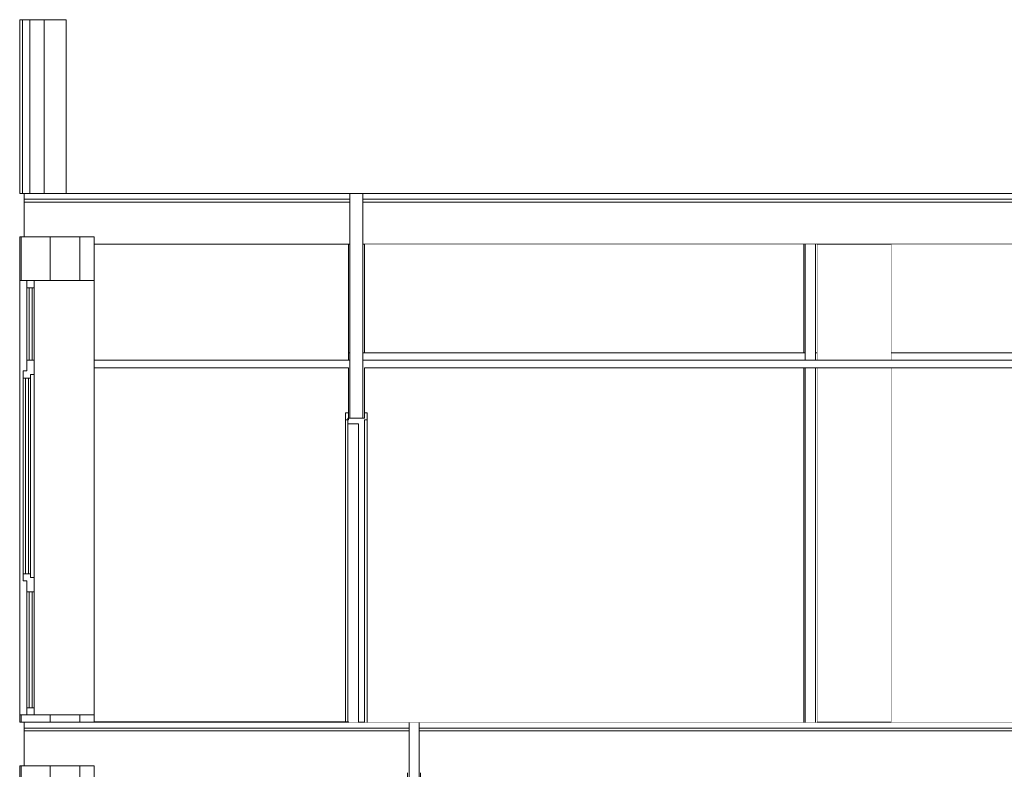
# Model space of a CAD drawing. Header units: millimetres. Extents: x -30280 to 132640, y -81242 to 8968.
# Tile 34 of 46: x 55937 to 62734, y -74267 to -69092. Entities that reach past the tile are written whole.
import ezdxf

# ---------------------------------------------------------------- set-up
doc = ezdxf.new("R2010")
doc.units = ezdxf.units.MM
doc.header["$MEASUREMENT"] = 0
doc.linetypes.add('Wipeout_Contour', pattern=[1000, 0, -1000])
for name, color, linetype in [('07_CR_Cel Ras pladur', 7, 'Continuous'), ('10_ESTR_Fotjats', 7, 'Continuous'), ('10_ESTR_Pilars', 7, 'Continuous'), ('12_FAÇ_Façana', 7, 'Continuous'), ('14_PAV_Paviment existent', 7, 'Continuous'), ('Demolido_08_Envans', 7, 'Continuous'), ('Demolido_12_FAÇ_Façana', 7, 'Continuous'), ('Demolido_Puertas Archicad', 7, 'Continuous'), ('Ventanas Archicad', 7, 'Continuous')]:
    doc.layers.add(name, color=color, linetype=linetype)
for name, color, linetype, lineweight in [('07_CR_Cel Ras pladur_Pluma_Nº__1', 7, 'Continuous', 5), ('10_ESTR_Fotjats_Pluma_Nº__1', 7, 'Continuous', 5), ('10_ESTR_Pilars_Pluma_Nº__88', 7, 'Continuous', 5), ('12_FAÇ_Façana_Pluma_Nº__7', 7, 'Continuous', 5), ('14_PAV_Paviment existent_Pluma_Nº__29', 7, 'Continuous', 20), ('Demolido_08_Envans_Pluma_Nº__7', 7, 'Continuous', 5), ('Demolido_12_FAÇ_Façana_Pluma_Nº__47', 7, 'Continuous', 20), ('Demolido_12_FAÇ_Façana_Pluma_Nº__7', 7, 'Continuous', 5), ('Demolido_Puertas Archicad_Pluma_Nº__1', 7, 'Continuous', 5), ('Ventanas Archicad_Pluma_Nº__47', 7, 'Continuous', 20)]:
    doc.layers.add(name, color=color, linetype=linetype, lineweight=lineweight)
for name, color, linetype, lineweight, true_color in [('Demolido_Puertas Archicad_Pluma_Nº__3', 7, 'Continuous', 5, 0xa4a4a4), ('Ventanas Archicad_Pluma_Nº__23', 7, 'Continuous', 5, 0xa4a4a6), ('Ventanas Archicad_Pluma_Nº__3', 7, 'Continuous', 5, 0xa4a4a4)]:
    doc.layers.add(name, color=color, linetype=linetype, lineweight=lineweight, true_color=true_color)

# ---------------------------------------------------------------- blocks, each defined once
blk = doc.blocks.new('Elem Sección_14_1', base_point=(60315.7, -77592.4))
at = {"layer": '12_FAÇ_Façana_Pluma_Nº__7', "color": 7, "linetype": 'Continuous', "lineweight": 5}
blk.add_line((56452.3, -74242.4), (56452.3, -74292.4), dxfattribs=at)
at = {"layer": '12_FAÇ_Façana_Pluma_Nº__7', "color": 7, "linetype": 'Continuous', "lineweight": 5, "flags": 128}
for points in [[(55968.7, -74242.4), (55947.3, -74242.4), (55937.3, -74242.4)], [(55968.7, -77592.4), (55947.3, -77592.4), (55937.3, -77592.4)]]:
    blk.add_lwpolyline(points, dxfattribs=at)
at = {"color": 254, "linetype": 'Wipeout_Contour', "lineweight": 0, "ltscale": 848639.494999}
blk.add_wipeout([(55987.3, -74542.4), (55937.3, -74542.4), (55937.3, -77542.4), (55987.3, -77542.4), (55987.3, -76617.4), (55962.3, -76617.4), (55962.3, -75217.4), (55962.3, -75167.4), (55987.3, -75167.4)], dxfattribs=at).dxf.layer = '12_FAÇ_Façana'
at = {"color": 254, "linetype": 'Wipeout_Contour', "lineweight": 0, "ltscale": 1322166.336671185}
blk.add_wipeout([(56037.3, -77542.4), (56452.3, -77542.4), (56452.3, -74542.4), (56037.3, -74542.4), (56037.3, -75878.9), (56056.3, -75878.9), (56059.3, -75882), (56059.3, -75892.8), (56059.3, -75995.5), (56059.3, -75999.3), (56056.3, -76002.4), (56048.3, -76002.4), (56048.3, -75905.9), (56037.3, -75905.9)], dxfattribs=at).dxf.layer = '12_FAÇ_Façana'
at = {"layer": '12_FAÇ_Façana_Pluma_Nº__7', "color": 7, "linetype": 'Continuous', "lineweight": 5}
for p, q in [((55937.3, -74242.4), (55937.3, -74542.4)), ((55947.3, -74242.4), (55947.3, -74542.4)), ((56147.3, -74242.4), (56147.3, -74542.4)), ((56352.3, -74242.4), (56352.3, -74542.4)), ((56452.3, -74292.4), (56452.3, -74542.4)), ((55937.3, -77542.4), (55937.3, -77592.4)), ((55947.3, -77542.4), (55947.3, -77592.4)), ((56147.3, -77542.4), (56147.3, -77592.4)), ((56352.3, -77542.4), (56352.3, -77592.4)), ((56452.3, -77542.4), (56452.3, -77590.4))]:
    blk.add_line(p, q, dxfattribs=at)
at = {"layer": '12_FAÇ_Façana_Pluma_Nº__7', "color": 7, "linetype": 'Continuous', "lineweight": 5, "flags": 128}
for points in [[(56452.3, -74542.4), (56352.3, -74542.4), (56147.3, -74542.4), (56037.3, -74542.4), (55987.3, -74542.4), (55947.3, -74542.4), (55937.3, -74542.4)], [(56452.3, -77542.4), (56352.3, -77542.4), (56147.3, -77542.4), (56037.3, -77542.4), (55987.3, -77542.4), (55947.3, -77542.4), (55937.3, -77542.4)]]:
    blk.add_lwpolyline(points, dxfattribs=at)
blk = doc.blocks.new('Elem Sección_18_1', base_point=(60315.7, -77592.4))
at = {"layer": '12_FAÇ_Façana_Pluma_Nº__7', "color": 7, "linetype": 'Continuous', "lineweight": 5}
blk.add_line((56452.3, -70592.4), (56452.3, -70642.4), dxfattribs=at)
at = {"layer": '12_FAÇ_Façana_Pluma_Nº__7', "color": 7, "linetype": 'Continuous', "lineweight": 5, "flags": 128}
for points in [[(55968.7, -70592.4), (55947.3, -70592.4), (55937.3, -70592.4)], [(55968.7, -73942.4), (55947.3, -73942.4), (55937.3, -73942.4)]]:
    blk.add_lwpolyline(points, dxfattribs=at)
at = {"color": 254, "linetype": 'Wipeout_Contour', "lineweight": 0, "ltscale": 914352.653601}
blk.add_wipeout([(55937.3, -73892.4), (55987.3, -73892.4), (55987.3, -72967.4), (55962.3, -72967.4), (55962.3, -72917.4), (55962.3, -71567.4), (55962.3, -71517.4), (55987.3, -71517.4), (55987.3, -70892.4), (55937.3, -70892.4)], dxfattribs=at).dxf.layer = '12_FAÇ_Façana'
at = {"color": 254, "linetype": 'Wipeout_Contour', "lineweight": 0, "ltscale": 549574.501986}
blk.add_wipeout([(56452.3, -70892.4), (56037.3, -70892.4), (56037.3, -71542.4), (56037.3, -72942.4), (56037.3, -73892.4), (56452.3, -73892.4)], dxfattribs=at).dxf.layer = '12_FAÇ_Façana'
at = {"layer": '12_FAÇ_Façana_Pluma_Nº__7', "color": 7, "linetype": 'Continuous', "lineweight": 5}
for p, q in [((55937.3, -70592.4), (55937.3, -70892.4)), ((55947.3, -70592.4), (55947.3, -70892.4)), ((56147.3, -70592.4), (56147.3, -70892.4)), ((56352.3, -70592.4), (56352.3, -70892.4)), ((56452.3, -70642.4), (56452.3, -70892.4)), ((55937.3, -73892.4), (55937.3, -73942.4)), ((55947.3, -73892.4), (55947.3, -73942.4)), ((56147.3, -73892.4), (56147.3, -73942.4)), ((56352.3, -73892.4), (56352.3, -73942.4)), ((56452.3, -73892.4), (56452.3, -73940.4))]:
    blk.add_line(p, q, dxfattribs=at)
at = {"layer": '12_FAÇ_Façana_Pluma_Nº__7', "color": 7, "linetype": 'Continuous', "lineweight": 5, "flags": 128}
for points in [[(56452.3, -70892.4), (56352.3, -70892.4), (56147.3, -70892.4), (56037.3, -70892.4), (55987.3, -70892.4), (55947.3, -70892.4), (55937.3, -70892.4)], [(56452.3, -73892.4), (56352.3, -73892.4), (56147.3, -73892.4), (56037.3, -73892.4), (55987.3, -73892.4), (55947.3, -73892.4), (55937.3, -73892.4)]]:
    blk.add_lwpolyline(points, dxfattribs=at)
blk = doc.blocks.new('Elem Sección_19_1', base_point=(60315.7, -77592.4))
at = {"color": 254, "linetype": 'Wipeout_Contour', "lineweight": 0, "ltscale": 376375.829199}
blk.add_wipeout([(61954.7, -70642.4), (61439.7, -70642.4), (61439.7, -71442.4), (61954.7, -71442.4)], dxfattribs=at).dxf.layer = '10_ESTR_Pilars'
at = {"color": 254, "linetype": 'Wipeout_Contour', "lineweight": 0, "ltscale": 381476.028264}
blk.add_wipeout([(61439.7, -73942.4), (61954.7, -73942.4), (61954.7, -71495.4), (61439.7, -71495.4)], dxfattribs=at).dxf.layer = '10_ESTR_Pilars'
at = {"layer": '10_ESTR_Pilars_Pluma_Nº__88', "color": 7, "linetype": 'Continuous', "lineweight": 5}
for p, q in [((61439.7, -71442.4), (61439.7, -70642.4)), ((61954.7, -71442.4), (61954.7, -70642.4)), ((61439.7, -73942.4), (61439.7, -71495.4)), ((61954.7, -73942.4), (61954.7, -71495.4))]:
    blk.add_line(p, q, dxfattribs=at)
blk = doc.blocks.new('Elem Sección_29_1', base_point=(60315.7, -77592.4))
at = {"layer": '10_ESTR_Fotjats_Pluma_Nº__1', "color": 7, "linetype": 'Continuous', "lineweight": 5}
for p, q in [((58624.9, -73982.4), (55968.7, -73982.4)), ((58624.9, -74002.4), (55968.7, -74002.4)), ((69814.7, -73982.4), (58694.9, -73982.4)), ((69814.7, -74002.4), (58694.9, -74002.4))]:
    blk.add_line(p, q, dxfattribs=at)
at = {"layer": '10_ESTR_Fotjats_Pluma_Nº__1', "color": 7, "linetype": 'Continuous', "lineweight": 5, "flags": 128}
for points in [[(55968.7, -73942.4), (55968.7, -73982.4), (55968.7, -74002.4), (55968.7, -74242.4)], [(56452.3, -73942.4), (56352.3, -73942.4), (56147.3, -73942.4), (55968.7, -73942.4)], [(58624.9, -73942.4), (58316.2, -73942.4), (58276.2, -73942.4), (58206.2, -73942.4)], [(69814.7, -73942.4), (69729.7, -73942.4), (69689.7, -73942.4), (58694.9, -73942.4)], [(56452.3, -74242.4), (56352.3, -74242.4), (56147.3, -74242.4), (55968.7, -74242.4)]]:
    blk.add_lwpolyline(points, dxfattribs=at)
blk = doc.blocks.new('Elem Sección_30_1', base_point=(60315.7, -77592.4))
at = {"layer": '10_ESTR_Fotjats_Pluma_Nº__1', "color": 7, "linetype": 'Continuous', "lineweight": 5}
for p, q in [((58216.2, -70332.4), (55968.7, -70332.4)), ((58216.2, -70292.4), (56257.3, -70292.4)), ((69699.7, -70292.4), (58306.2, -70292.4)), ((69699.7, -70332.4), (58306.2, -70332.4)), ((58216.2, -70352.4), (55968.7, -70352.4)), ((69699.7, -70352.4), (58306.2, -70352.4)), ((58206.2, -70642.4), (56452.3, -70642.4)), ((58216.2, -70642.4), (58206.2, -70642.4)), ((58316.2, -70642.4), (58306.2, -70642.4)), ((69689.7, -70642.4), (58316.2, -70642.4))]:
    blk.add_line(p, q, dxfattribs=at)
at = {"layer": '10_ESTR_Fotjats_Pluma_Nº__1', "color": 7, "linetype": 'Continuous', "lineweight": 5, "flags": 128}
for points in [[(55968.7, -70292.4), (55968.7, -70332.4), (55968.7, -70352.4), (55968.7, -70592.4)], [(56257.3, -70292.4), (56107.3, -70292.4), (56007.3, -70292.4), (55968.7, -70292.4)], [(56452.3, -70592.4), (56352.3, -70592.4), (56147.3, -70592.4), (55968.7, -70592.4)]]:
    blk.add_lwpolyline(points, dxfattribs=at)
blk = doc.blocks.new('Elem Sección_33_1', base_point=(60315.7, -77592.4))
at = {"layer": '12_FAÇ_Façana_Pluma_Nº__7', "color": 7, "linetype": 'Continuous', "lineweight": 5}
for p, q in [((55937.3, -69092.4), (55937.3, -70292.4)), ((55957.3, -69092.4), (55957.3, -70292.4)), ((56007.3, -69092.4), (56007.3, -70292.4)), ((56107.3, -69092.4), (56107.3, -70292.4)), ((56257.3, -69092.4), (56257.3, -70292.4))]:
    blk.add_line(p, q, dxfattribs=at)
at = {"layer": '12_FAÇ_Façana_Pluma_Nº__7', "color": 7, "linetype": 'Continuous', "lineweight": 5, "flags": 128}
for points in [[(56257.3, -69092.4), (56107.3, -69092.4), (56007.3, -69092.4), (55957.3, -69092.4), (55937.3, -69092.4)], [(55968.7, -70292.4), (55957.3, -70292.4), (55937.3, -70292.4)]]:
    blk.add_lwpolyline(points, dxfattribs=at)
blk = doc.blocks.new('Elem Sección_47_1', base_point=(60315.7, -77592.4))
at = {"layer": 'Demolido_08_Envans_Pluma_Nº__7', "color": 7, "linetype": 'Continuous', "lineweight": 5}
for p, q in [((58694.9, -73942.4), (58624.9, -73942.4)), ((58614.9, -74292.4), (58614.9, -75042.4)), ((58704.9, -74292.4), (58704.9, -75042.4)), ((58624.9, -75042.4), (58614.9, -75042.4)), ((58624.9, -75092.4), (58614.9, -75092.4)), ((58704.9, -75042.4), (58694.9, -75042.4)), ((58704.9, -75092.4), (58694.9, -75092.4))]:
    blk.add_line(p, q, dxfattribs=at)
at = {"color": 254, "linetype": 'Wipeout_Contour', "lineweight": 0, "ltscale": 580290.576104}
blk.add_wipeout([(58614.9, -75492.4), (58614.9, -77592.4), (58624.9, -77592.4), (58694.9, -77592.4), (58704.9, -77592.4), (58704.9, -75492.4)], dxfattribs=at).dxf.layer = 'Demolido_08_Envans'
at = {"layer": 'Demolido_08_Envans_Pluma_Nº__7', "color": 7, "linetype": 'Continuous', "lineweight": 5}
for p, q in [((58614.9, -75092.4), (58614.9, -75492.4)), ((58704.9, -75092.4), (58704.9, -75492.4))]:
    blk.add_line(p, q, dxfattribs=at)
at = {"layer": 'Demolido_08_Envans_Pluma_Nº__7', "color": 7, "linetype": 'Continuous', "lineweight": 5, "flags": 128}
for points in [[(58624.9, -73942.4), (58624.9, -73982.4), (58624.9, -74002.4), (58624.9, -74292.4), (58624.9, -75042.4), (58624.9, -75092.4), (58624.9, -75492.4)], [(58694.9, -73942.4), (58694.9, -73982.4), (58694.9, -74002.4), (58694.9, -74292.4), (58694.9, -75042.4), (58694.9, -75092.4), (58694.9, -75492.4)], [(58704.9, -75492.4), (58694.9, -75492.4), (58624.9, -75492.4), (58614.9, -75492.4)]]:
    blk.add_lwpolyline(points, dxfattribs=at)
blk = doc.blocks.new('Elem Sección_54_1', base_point=(60315.7, -77592.4))
at = {"color": 254, "linetype": 'Wipeout_Contour', "lineweight": 0, "ltscale": 557487.638784}
blk.add_wipeout([(58306.2, -71442.4), (58614.9, -71442.4), (61359.7, -71442.4), (61359.7, -71392.4), (58614.9, -71392.4), (58306.2, -71392.4)], dxfattribs=at).dxf.layer = 'Demolido_12_FAÇ_Façana'
at = {"color": 254, "linetype": 'Wipeout_Contour', "lineweight": 0, "ltscale": 376821.792597}
blk.add_wipeout([(61429.7, -71442.4), (61439.7, -71442.4), (61439.7, -71392.4), (61429.7, -71392.4)], dxfattribs=at).dxf.layer = 'Demolido_12_FAÇ_Façana'
at = {"color": 254, "linetype": 'Wipeout_Contour', "lineweight": 0, "ltscale": 383179.395898}
blk.add_wipeout([(61954.7, -71442.4), (65705.1, -71442.4), (65705.1, -71392.4), (61954.7, -71392.4)], dxfattribs=at).dxf.layer = 'Demolido_12_FAÇ_Façana'
at = {"color": 254, "linetype": 'Wipeout_Contour', "lineweight": 0, "ltscale": 654305.965206}
blk.add_wipeout([(61349.7, -71495.4), (58316.2, -71495.4), (58316.2, -71805.4), (58335.2, -71805.4), (58335.2, -71855.4), (58335.2, -73942.4), (61349.7, -73942.4)], dxfattribs=at).dxf.layer = 'Demolido_12_FAÇ_Façana'
at = {"color": 254, "linetype": 'Wipeout_Contour', "lineweight": 0, "ltscale": 389310.605341}
blk.add_wipeout([(61954.7, -73942.4), (67349.7, -73942.4), (67349.7, -71495.4), (61954.7, -71495.4)], dxfattribs=at).dxf.layer = 'Demolido_12_FAÇ_Façana'
at = {"color": 254, "linetype": 'Wipeout_Contour', "lineweight": 0, "ltscale": 371480.386068}
blk.add_wipeout([(58316.2, -71392.4), (61349.7, -71392.4), (61349.7, -70642.4), (58316.2, -70642.4)], dxfattribs=at).dxf.layer = 'Demolido_12_FAÇ_Façana'
at = {"color": 254, "linetype": 'Wipeout_Contour', "lineweight": 0, "ltscale": 384237.894754}
blk.add_wipeout([(61954.7, -71392.4), (67349.7, -71392.4), (67349.7, -70642.4), (61954.7, -70642.4)], dxfattribs=at).dxf.layer = 'Demolido_12_FAÇ_Façana'
at = {"layer": 'Demolido_12_FAÇ_Façana_Pluma_Nº__47', "color": 7, "linetype": 'Continuous', "lineweight": 20}
for p, q in [((58316.2, -71392.4), (61349.7, -71392.4)), ((61954.7, -71392.4), (65705.1, -71392.4))]:
    blk.add_line(p, q, dxfattribs=at)
blk = doc.blocks.new('Elem Sección_55_1', base_point=(60315.7, -77592.4))
at = {"color": 254, "linetype": 'Wipeout_Contour', "lineweight": 0, "ltscale": 375582.745274}
blk.add_wipeout([(61359.7, -70642.4), (61359.7, -71442.4), (61429.7, -71442.4), (61429.7, -70642.4)], dxfattribs=at).dxf.layer = 'Demolido_12_FAÇ_Façana'
at = {"color": 254, "linetype": 'Wipeout_Contour', "lineweight": 0, "ltscale": 380693.486993}
blk.add_wipeout([(61359.7, -73942.4), (61429.7, -73942.4), (61429.7, -71495.4), (61359.7, -71495.4)], dxfattribs=at).dxf.layer = 'Demolido_12_FAÇ_Façana'
at = {"color": 254, "linetype": 'Wipeout_Contour', "lineweight": 0, "ltscale": 375402.278461}
blk.add_wipeout([(61349.7, -70642.4), (61349.7, -71392.4), (61359.7, -71392.4), (61359.7, -70642.4)], dxfattribs=at).dxf.layer = 'Demolido_12_FAÇ_Façana'
at = {"color": 254, "linetype": 'Wipeout_Contour', "lineweight": 0, "ltscale": 375611.558127}
blk.add_wipeout([(61439.7, -71392.4), (61439.7, -70642.4), (61429.7, -70642.4), (61429.7, -71392.4)], dxfattribs=at).dxf.layer = 'Demolido_12_FAÇ_Façana'
at = {"color": 254, "linetype": 'Wipeout_Contour', "lineweight": 0, "ltscale": 380590.268137}
blk.add_wipeout([(61349.7, -73942.4), (61359.7, -73942.4), (61359.7, -71495.4), (61349.7, -71495.4)], dxfattribs=at).dxf.layer = 'Demolido_12_FAÇ_Façana'
at = {"color": 254, "linetype": 'Wipeout_Contour', "lineweight": 0, "ltscale": 380796.714706}
blk.add_wipeout([(61429.7, -73942.4), (61439.7, -73942.4), (61439.7, -71495.4), (61429.7, -71495.4)], dxfattribs=at).dxf.layer = 'Demolido_12_FAÇ_Façana'
at = {"layer": 'Demolido_12_FAÇ_Façana_Pluma_Nº__47', "color": 7, "linetype": 'Continuous', "lineweight": 20}
for p, q in [((61349.7, -70642.4), (61349.7, -71392.4)), ((61359.7, -70642.4), (61359.7, -71392.4)), ((61429.7, -70642.4), (61429.7, -71392.4)), ((61349.7, -71392.4), (61359.7, -71392.4)), ((61359.7, -71442.4), (61359.7, -71392.4)), ((61429.7, -71442.4), (61429.7, -71392.4)), ((61429.7, -71392.4), (61439.7, -71392.4)), ((61349.7, -71495.4), (61349.7, -73942.4)), ((61359.7, -71495.4), (61359.7, -73942.4)), ((61429.7, -71495.4), (61429.7, -73942.4))]:
    blk.add_line(p, q, dxfattribs=at)
blk = doc.blocks.new('Elem Sección_60_1', base_point=(60315.7, -77592.4))
at = {"layer": 'Demolido_Puertas Archicad_Pluma_Nº__3', "color": 253, "linetype": 'Continuous', "lineweight": 5, "true_color": 0xa4a4a4}
for p, q in [((58206.2, -71805.4), (58187.2, -71805.4)), ((58335.2, -71805.4), (58316.2, -71805.4))]:
    blk.add_line(p, q, dxfattribs=at)
at = {"color": 254, "linetype": 'Wipeout_Contour', "lineweight": 0, "ltscale": 465608.074348}
blk.add_wipeout([(58187.2, -73940.4), (58201.2, -73940.4), (58201.2, -71882.4), (58201.2, -71855.4), (58187.2, -71855.4)], dxfattribs=at).dxf.layer = 'Demolido_Puertas Archicad'
at = {"color": 254, "linetype": 'Wipeout_Contour', "lineweight": 0, "ltscale": 373450.022426}
blk.add_wipeout([(58335.2, -73942.4), (58335.2, -71855.4), (58316.2, -71855.4), (58316.2, -73942.4)], dxfattribs=at).dxf.layer = 'Demolido_Puertas Archicad'
at = {"layer": 'Demolido_Puertas Archicad_Pluma_Nº__1', "color": 7, "linetype": 'Continuous', "lineweight": 5}
blk.add_line((58206.2, -71842.4), (58201.2, -71842.4), dxfattribs=at)
at = {"layer": 'Demolido_Puertas Archicad_Pluma_Nº__1', "color": 7, "linetype": 'Continuous', "lineweight": 5, "flags": 128}
blk.add_lwpolyline([(58316.2, -71855.4), (58316.2, -71870.4), (58316.2, -73942.4)], dxfattribs=at)
at = {"layer": 'Demolido_Puertas Archicad_Pluma_Nº__3', "color": 253, "linetype": 'Continuous', "lineweight": 5, "true_color": 0xa4a4a4}
for p, q in [((58335.2, -71805.4), (58335.2, -71855.4)), ((58335.2, -71855.4), (58316.2, -71855.4)), ((58316.3, -71870.4), (58316.3, -71936)), ((58335.2, -73942.4), (58335.2, -71855.4)), ((58316.3, -71977), (58316.3, -72042.7)), ((58316.3, -72083.7), (58316.3, -72149.3)), ((58316.3, -72190.3), (58316.3, -72256)), ((58316.3, -72297), (58316.3, -72362.6)), ((58316.3, -72403.6), (58316.3, -72469.3)), ((58316.3, -72510.3), (58316.3, -72575.9)), ((58316.3, -72617), (58316.3, -72682.6)), ((58316.3, -72723.6), (58316.3, -72789.2)), ((58316.3, -73089.1), (58316.3, -73023.5)), ((58316.3, -73195.8), (58316.3, -73130.2)), ((58316.3, -73302.4), (58316.3, -73236.8)), ((58316.3, -73409.1), (58316.3, -73343.5)), ((58316.3, -73515.8), (58316.3, -73450.1)), ((58316.3, -73622.4), (58316.3, -73556.8)), ((58316.3, -73729.1), (58316.3, -73663.4)), ((58316.3, -73835.7), (58316.3, -73770.1)), ((58316.3, -73942.4), (58316.3, -73876.7))]:
    blk.add_line(p, q, dxfattribs=at)
at = {"color": 254, "linetype": 'Wipeout_Contour', "lineweight": 0, "ltscale": 561479.493327}
blk.add_wipeout([(58201.2, -73940.4), (58206.2, -73940.4), (58206.2, -73942.4), (58276.2, -73942.4), (58276.2, -71882.4), (58201.2, -71882.4)], dxfattribs=at).dxf.layer = 'Demolido_Puertas Archicad'
at = {"layer": 'Demolido_Puertas Archicad_Pluma_Nº__1', "color": 7, "linetype": 'Continuous', "lineweight": 5}
for p, q in [((58201.2, -71842.4), (58201.2, -71882.4)), ((58276.2, -71882.4), (58201.2, -71882.4)), ((58276.2, -71882.4), (58276.2, -73942.4))]:
    blk.add_line(p, q, dxfattribs=at)
at = {"layer": 'Demolido_Puertas Archicad_Pluma_Nº__3', "color": 253, "linetype": 'Continuous', "lineweight": 5, "true_color": 0xa4a4a4}
for p, q in [((58187.2, -71805.4), (58187.2, -71855.4)), ((58187.2, -73940.4), (58187.2, -71855.4)), ((58206.2, -71855.4), (58187.2, -71855.4)), ((58201.2, -73940.4), (58201.2, -71882.4)), ((58206.2, -71842.4), (58206.2, -71855.4)), ((58276.1, -71887.6), (58276.1, -72826.2)), ((58276.1, -73925.2), (58276.1, -72986.6))]:
    blk.add_line(p, q, dxfattribs=at)
blk = doc.blocks.new('Elem Sección_61_1', base_point=(60315.7, -77592.4))
at = {"layer": 'Demolido_12_FAÇ_Façana_Pluma_Nº__7', "color": 7, "linetype": 'Continuous', "lineweight": 5}
for p, q in [((58306.2, -70292.4), (58216.2, -70292.4)), ((58316.2, -70642.4), (58316.2, -71392.4)), ((58316.2, -71392.4), (58306.2, -71392.4)), ((58316.2, -71442.4), (58306.2, -71442.4))]:
    blk.add_line(p, q, dxfattribs=at)
at = {"layer": 'Demolido_12_FAÇ_Façana_Pluma_Nº__7', "color": 7, "linetype": 'Continuous', "lineweight": 5, "flags": 128}
for points in [[(58306.2, -70292.4), (58306.2, -70332.4), (58306.2, -70352.4), (58306.2, -70642.4), (58306.2, -71392.4), (58306.2, -71442.4), (58306.2, -71842.4)], [(58206.2, -71495.4), (58206.2, -71805.4), (58206.2, -71842.4)], [(58316.2, -71495.4), (58316.2, -71805.4), (58316.2, -71842.4)], [(58316.2, -71842.4), (58306.2, -71842.4), (58216.2, -71842.4), (58206.2, -71842.4)]]:
    blk.add_lwpolyline(points, dxfattribs=at)
at = {"color": 254, "linetype": 'Wipeout_Contour', "lineweight": 0, "ltscale": 368542.733474}
blk.add_wipeout([(58216.2, -71442.4), (58216.2, -71392.4), (58206.2, -71392.4), (58206.2, -71442.4)], dxfattribs=at).dxf.layer = 'Demolido_12_FAÇ_Façana'
at = {"layer": 'Demolido_12_FAÇ_Façana_Pluma_Nº__47', "color": 7, "linetype": 'Continuous', "lineweight": 20}
blk.add_line((58206.2, -71442.4), (58206.2, -71392.4), dxfattribs=at)
at = {"layer": 'Demolido_12_FAÇ_Façana_Pluma_Nº__7', "color": 7, "linetype": 'Continuous', "lineweight": 5}
for p, q in [((58206.2, -70642.4), (58206.2, -71392.4)), ((58216.2, -71392.4), (58206.2, -71392.4)), ((58216.2, -71442.4), (58206.2, -71442.4))]:
    blk.add_line(p, q, dxfattribs=at)
at = {"layer": 'Demolido_12_FAÇ_Façana_Pluma_Nº__7', "color": 7, "linetype": 'Continuous', "lineweight": 5, "flags": 128}
blk.add_lwpolyline([(58216.2, -70292.4), (58216.2, -70332.4), (58216.2, -70352.4), (58216.2, -70642.4), (58216.2, -71392.4), (58216.2, -71442.4), (58216.2, -71842.4)], dxfattribs=at)
blk = doc.blocks.new('Elem Sección_62_1', base_point=(60315.7, -77592.4))
at = {"layer": '07_CR_Cel Ras pladur_Pluma_Nº__1', "color": 7, "linetype": 'Continuous', "lineweight": 5}
for p, q in [((56452.3, -71442.4), (56452.3, -71495.4)), ((58206.2, -71442.4), (56452.3, -71442.4)), ((58206.2, -71495.4), (56452.3, -71495.4))]:
    blk.add_line(p, q, dxfattribs=at)
blk = doc.blocks.new('Elem Sección_63_1', base_point=(60315.7, -77592.4))
at = {"layer": '07_CR_Cel Ras pladur_Pluma_Nº__1', "color": 7, "linetype": 'Continuous', "lineweight": 5}
for p, q in [((69689.7, -71442.4), (58316.2, -71442.4)), ((69689.7, -71495.4), (58316.2, -71495.4))]:
    blk.add_line(p, q, dxfattribs=at)
blk = doc.blocks.new('Elem Sección_67_1', base_point=(60315.7, -77592.4))
at = {"layer": 'Ventanas Archicad_Pluma_Nº__47', "color": 7, "linetype": 'Continuous', "lineweight": 20}
for p, q in [((56452.3, -70892.4), (56452.3, -71442.4)), ((56452.3, -71495.4), (56452.3, -73892.4))]:
    blk.add_line(p, q, dxfattribs=at)
at = {"color": 254, "linetype": 'Wipeout_Contour', "lineweight": 0, "ltscale": 362342.493321}
blk.add_wipeout([(55987.3, -70942.4), (55987.3, -71442.4), (56037.3, -71442.4), (56037.3, -70942.4)], dxfattribs=at).dxf.layer = 'Ventanas Archicad'
at = {"color": 254, "linetype": 'Wipeout_Contour', "lineweight": 0, "ltscale": 365686.688933}
blk.add_wipeout([(56012.3, -72942.4), (56037.3, -72942.4), (56037.3, -71542.4), (56012.3, -71542.4)], dxfattribs=at).dxf.layer = 'Ventanas Archicad'
at = {"color": 254, "linetype": 'Wipeout_Contour', "lineweight": 0, "ltscale": 369458.378816}
blk.add_wipeout([(55987.3, -73042.4), (55987.3, -73842.4), (56037.3, -73842.4), (56037.3, -73042.4)], dxfattribs=at).dxf.layer = 'Ventanas Archicad'
at = {"layer": 'Ventanas Archicad_Pluma_Nº__23', "color": 253, "linetype": 'Continuous', "lineweight": 5, "true_color": 0xa4a4a6}
for p, q in [((55987.3, -70892.4), (55987.3, -70942.4)), ((56037.3, -70942.4), (55987.3, -70942.4)), ((56002.3, -70942.4), (56002.3, -71442.4)), ((56022.3, -71442.4), (56022.3, -70942.4)), ((56037.3, -70892.4), (56037.3, -70942.4)), ((55987.3, -71442.4), (55987.3, -71517.4)), ((56037.3, -71442.4), (55987.3, -71442.4)), ((55987.3, -71517.4), (55962.3, -71517.4)), ((55987.3, -72967.4), (55962.3, -72967.4)), ((55987.3, -72967.4), (55987.3, -73042.4)), ((56037.3, -73042.4), (55987.3, -73042.4)), ((56002.3, -73042.4), (56002.3, -73842.4)), ((56022.3, -73842.4), (56022.3, -73042.4)), ((55987.3, -73842.4), (55987.3, -73892.4)), ((56037.3, -73842.4), (55987.3, -73842.4)), ((56037.3, -73842.4), (56037.3, -73892.4))]:
    blk.add_line(p, q, dxfattribs=at)
at = {"layer": 'Ventanas Archicad_Pluma_Nº__3', "color": 253, "linetype": 'Continuous', "lineweight": 5, "true_color": 0xa4a4a4}
for p, q in [((55987.3, -70942.4), (55987.3, -71442.4)), ((56037.3, -70942.4), (56037.3, -71442.4)), ((55987.3, -73042.4), (55987.3, -73842.4)), ((56037.3, -73042.4), (56037.3, -73842.4))]:
    blk.add_line(p, q, dxfattribs=at)
at = {"color": 254, "linetype": 'Wipeout_Contour', "lineweight": 0, "ltscale": 365594.506172}
blk.add_wipeout([(56012.3, -71567.4), (55962.3, -71567.4), (55962.3, -72917.4), (56012.3, -72917.4)], dxfattribs=at).dxf.layer = 'Ventanas Archicad'
at = {"layer": 'Ventanas Archicad_Pluma_Nº__23', "color": 253, "linetype": 'Continuous', "lineweight": 5, "true_color": 0xa4a4a6}
for p, q in [((56037.3, -71442.4), (56037.3, -71542.4)), ((55962.3, -71517.4), (55962.3, -71567.4)), ((56012.3, -71542.4), (56012.3, -71567.4)), ((56037.3, -71542.4), (56012.3, -71542.4)), ((56012.3, -71567.4), (55962.3, -71567.4)), ((55977.3, -71567.4), (55977.3, -72917.4)), ((55997.3, -72917.4), (55997.3, -71567.4)), ((55962.3, -72917.4), (55962.3, -72967.4)), ((56012.3, -72917.4), (55962.3, -72917.4)), ((56012.3, -72917.4), (56012.3, -72942.4)), ((56037.3, -72942.4), (56012.3, -72942.4)), ((56037.3, -72942.4), (56037.3, -73042.4))]:
    blk.add_line(p, q, dxfattribs=at)
at = {"layer": 'Ventanas Archicad_Pluma_Nº__3', "color": 253, "linetype": 'Continuous', "lineweight": 5, "true_color": 0xa4a4a4}
for p, q in [((56037.3, -71542.4), (56037.3, -72942.4)), ((55962.3, -71567.4), (55962.3, -71772.5)), ((56012.3, -71567.4), (56012.3, -71772.5)), ((55962.3, -71772.5), (55962.3, -72712.3)), ((56012.3, -71772.5), (56012.3, -72712.3)), ((55962.3, -72917.4), (55962.3, -72712.3)), ((56012.3, -72917.4), (56012.3, -72712.3))]:
    blk.add_line(p, q, dxfattribs=at)
at = {"layer": 'Ventanas Archicad_Pluma_Nº__47', "color": 7, "linetype": 'Continuous', "lineweight": 20}
blk.add_line((55937.3, -73892.4), (55937.3, -70892.4), dxfattribs=at)
blk = doc.blocks.new('Elem Sección_70_1', base_point=(60315.7, -77592.4))
at = {"layer": '14_PAV_Paviment existent_Pluma_Nº__29', "color": 7, "linetype": 'Continuous', "lineweight": 20}
for p, q in [((56452.3, -73940.4), (56452.3, -73942.4)), ((58206.2, -73940.4), (56452.3, -73940.4)), ((58206.2, -73942.4), (56452.3, -73942.4)), ((58206.2, -73940.4), (58206.2, -73942.4))]:
    blk.add_line(p, q, dxfattribs=at)

msp = doc.modelspace()

# ---------------------------------------------------------------- block references
at = {"layer": '10_ESTR_Pilars', "lineweight": 0}
msp.add_blockref('Elem Sección_19_1', (60315.746, -77592.372), dxfattribs=at)
at = {"layer": '12_FAÇ_Façana', "lineweight": 0}
for name in ['Elem Sección_33_1', 'Elem Sección_18_1', 'Elem Sección_14_1']:
    msp.add_blockref(name, (60315.746, -77592.372), dxfattribs=at)

# ---------------------------------------------------------------- next in the draw order: block references
at = {"layer": '10_ESTR_Fotjats', "lineweight": 0}
for name in ['Elem Sección_30_1', 'Elem Sección_29_1']:
    msp.add_blockref(name, (60315.746, -77592.372), dxfattribs=at)

# ---------------------------------------------------------------- next in the draw order: block references
at = {"layer": 'Demolido_08_Envans', "lineweight": 0}
msp.add_blockref('Elem Sección_47_1', (60315.746, -77592.372), dxfattribs=at)

# ---------------------------------------------------------------- next in the draw order: block references
at = {"layer": 'Demolido_12_FAÇ_Façana', "lineweight": 0}
msp.add_blockref('Elem Sección_54_1', (60315.746, -77592.372), dxfattribs=at)

# ---------------------------------------------------------------- next in the draw order: block references
msp.add_blockref('Elem Sección_55_1', (60315.746, -77592.372), dxfattribs=at)
at = {"layer": 'Demolido_Puertas Archicad', "lineweight": 0}
msp.add_blockref('Elem Sección_60_1', (60315.746, -77592.372), dxfattribs=at)

# ---------------------------------------------------------------- next in the draw order: block references
at = {"layer": '14_PAV_Paviment existent', "lineweight": 0}
msp.add_blockref('Elem Sección_70_1', (60315.746, -77592.372), dxfattribs=at)
at = {"layer": 'Demolido_12_FAÇ_Façana', "lineweight": 0}
msp.add_blockref('Elem Sección_61_1', (60315.746, -77592.372), dxfattribs=at)

# ---------------------------------------------------------------- next in the draw order: block references
at = {"layer": '07_CR_Cel Ras pladur', "lineweight": 0}
for name in ['Elem Sección_62_1', 'Elem Sección_63_1']:
    msp.add_blockref(name, (60315.746, -77592.372), dxfattribs=at)

# ---------------------------------------------------------------- next in the draw order: block references
at = {"layer": 'Ventanas Archicad', "lineweight": 0}
msp.add_blockref('Elem Sección_67_1', (60315.746, -77592.372), dxfattribs=at)

doc.saveas('drawing.dxf')
